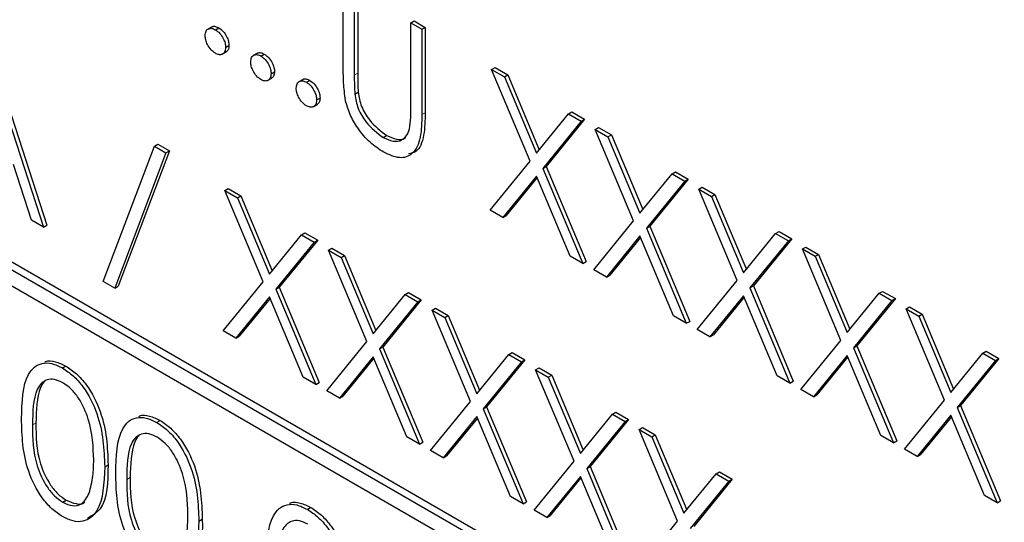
# Paper-space layout 'Blatt4' of a CAD drawing. Header units: millimetres. Extents: x 5 to 418, y 2 to 292.
# Tile 27 of 51: x 89.96 to 95.08, y 178.64 to 181.25. Entities that reach past the tile are written whole.
import ezdxf

# ---------------------------------------------------------------- set-up
doc = ezdxf.new("R2010")
doc.units = ezdxf.units.MM

psp = doc.layouts.new('Blatt4')

# ---------------------------------------------------------------- linework, layer by layer
at = {"color": 7, "linetype": 'Continuous', "lineweight": 25}
for p, q in [((100.4884, 173.8873), (83.5179, 183.6842)), ((100.4531, 173.8669), (83.4825, 183.6638)), ((83.4825, 183.5821), (100.4531, 173.7852)), ((91.6397, 180.9936), (91.6397, 181.4374)), ((91.6968, 181.4044), (91.6968, 180.9641)), ((91.7145, 181.4146), (91.7145, 180.9743)), ((91.9905, 181.2349), (92.0082, 181.2451)), ((91.9905, 180.7946), (91.9905, 181.2349)), ((91.9905, 181.2349), (92.0476, 181.2019)), ((92.0082, 181.2451), (92.0653, 181.2121)), ((90.9572, 181.2148), (90.9351, 181.202)), ((90.9748, 181.1995), (90.9924, 181.2097)), ((92.0476, 181.2019), (92.0653, 181.2121)), ((92.0476, 181.2019), (92.0476, 180.7581)), ((92.0653, 181.2121), (92.0653, 180.7683)), ((91.0278, 181.1076), (91.0455, 181.1178)), ((89.7876, 181.0777), (90.0813, 180.1732)), ((89.8053, 181.0879), (90.099, 180.1834)), ((91.0098, 181.0719), (91.0319, 181.0846)), ((91.1938, 181.0782), (91.1717, 181.0654)), ((91.2114, 181.0629), (91.229, 181.0731)), ((91.2644, 180.971), (91.2821, 180.9812)), ((92.4107, 180.9923), (92.4284, 181.0025)), ((92.4107, 180.9923), (92.4766, 180.9543)), ((92.6104, 180.517), (92.4107, 180.9923)), ((92.4284, 181.0025), (92.4943, 180.9645)), ((92.4766, 180.9543), (92.4943, 180.9645)), ((92.4943, 180.9645), (92.6577, 180.5753)), ((91.2464, 180.9353), (91.2685, 180.948)), ((91.4304, 180.9416), (91.4083, 180.9288)), ((91.448, 180.9263), (91.4656, 180.9365)), ((92.4766, 180.9543), (92.6433, 180.5575)), ((91.6994, 180.8649), (91.717, 180.8751)), ((91.483, 180.7987), (91.5051, 180.8114)), ((91.501, 180.8344), (91.5187, 180.8446)), ((92.6433, 180.5575), (92.8099, 180.7619)), ((92.8099, 180.7619), (92.8275, 180.7721)), ((92.8099, 180.7619), (92.8758, 180.7238)), ((92.8275, 180.7721), (92.8935, 180.734)), ((92.8758, 180.7238), (92.6763, 180.4789)), ((92.8935, 180.734), (92.6939, 180.4891)), ((92.8758, 180.7238), (92.8935, 180.734)), ((92.9492, 180.6815), (92.9669, 180.6917)), ((92.9492, 180.6815), (93.0151, 180.6434)), ((93.1488, 180.2061), (92.9492, 180.6815)), ((92.9669, 180.6917), (93.0328, 180.6536)), ((90.6576, 180.5943), (90.6752, 180.6045)), ((90.6752, 180.6045), (90.7354, 180.5698)), ((91.8467, 180.6395), (91.8644, 180.6497)), ((93.0151, 180.6434), (93.0328, 180.6536)), ((93.0151, 180.6434), (93.1817, 180.2466)), ((93.0328, 180.6536), (93.1962, 180.2644)), ((90.3914, 179.8906), (90.6576, 180.5943)), ((90.7177, 180.5595), (90.4516, 179.8558)), ((90.7354, 180.5698), (90.4692, 179.8661)), ((90.6576, 180.5943), (90.7177, 180.5595)), ((90.7177, 180.5595), (90.7354, 180.5698)), ((92.4026, 180.2621), (92.6104, 180.517)), ((90.0193, 180.209), (89.9252, 180.4989)), ((92.6763, 180.4789), (92.6939, 180.4891)), ((92.6763, 180.4789), (92.8839, 179.9842)), ((92.6939, 180.4891), (92.9016, 179.9945)), ((93.1817, 180.2466), (93.3484, 180.451)), ((93.3484, 180.451), (93.366, 180.4612)), ((93.3484, 180.451), (93.4143, 180.413)), ((93.366, 180.4612), (93.4319, 180.4232)), ((92.6433, 180.4385), (92.4685, 180.2241)), ((92.6464, 180.4309), (92.4861, 180.2343)), ((92.818, 180.0223), (92.6433, 180.4385)), ((93.4143, 180.413), (93.2148, 180.1681)), ((93.4319, 180.4232), (93.2324, 180.1783)), ((93.4143, 180.413), (93.4319, 180.4232)), ((91.0237, 180.3641), (91.0414, 180.3743)), ((91.0237, 180.3641), (91.0896, 180.326)), ((91.2233, 179.8887), (91.0237, 180.3641)), ((91.0414, 180.3743), (91.1073, 180.3362)), ((93.4877, 180.3706), (93.5054, 180.3808)), ((93.4877, 180.3706), (93.5536, 180.3325)), ((93.6873, 179.8953), (93.4877, 180.3706)), ((93.5054, 180.3808), (93.5713, 180.3427)), ((91.0896, 180.326), (91.1073, 180.3362)), ((91.0896, 180.326), (91.2562, 179.9292)), ((91.1073, 180.3362), (91.2707, 179.947)), ((93.5536, 180.3325), (93.5713, 180.3427)), ((93.5536, 180.3325), (93.7202, 179.9357)), ((93.5713, 180.3427), (93.7347, 179.9535)), ((92.4685, 180.2241), (92.4026, 180.2621)), ((90.0813, 180.1732), (90.0193, 180.209)), ((92.4685, 180.2241), (92.4861, 180.2343)), ((92.9411, 179.9513), (93.1488, 180.2061)), ((90.0813, 180.1732), (90.099, 180.1834)), ((91.4229, 180.1337), (91.4405, 180.1439)), ((91.4405, 180.1439), (91.5064, 180.1058)), ((93.2148, 180.1681), (93.2324, 180.1783)), ((93.2148, 180.1681), (93.4224, 179.6734)), ((93.2324, 180.1783), (93.4401, 179.6836)), ((93.8868, 180.1402), (93.9045, 180.1504)), ((93.9045, 180.1504), (93.9704, 180.1123)), ((91.2562, 179.9292), (91.4229, 180.1337)), ((91.4888, 180.0956), (91.2893, 179.8507)), ((91.5064, 180.1058), (91.3069, 179.8609)), ((91.4229, 180.1337), (91.4888, 180.0956)), ((91.4888, 180.0956), (91.5064, 180.1058)), ((93.1817, 180.1277), (93.007, 179.9132)), ((93.1849, 180.1201), (93.0246, 179.9234)), ((93.3565, 179.7114), (93.1817, 180.1277)), ((93.7202, 179.9357), (93.8868, 180.1402)), ((93.9528, 180.1021), (93.7532, 179.8572)), ((93.9704, 180.1123), (93.7709, 179.8674)), ((93.8868, 180.1402), (93.9528, 180.1021)), ((93.9528, 180.1021), (93.9704, 180.1123)), ((91.5622, 180.0532), (91.5799, 180.0634)), ((91.5622, 180.0532), (91.6281, 180.0152)), ((91.7618, 179.5779), (91.5622, 180.0532)), ((91.5799, 180.0634), (91.6458, 180.0254)), ((94.0262, 180.0597), (94.0439, 180.0699)), ((94.0262, 180.0597), (94.0921, 180.0217)), ((94.2258, 179.5844), (94.0262, 180.0597)), ((94.0439, 180.0699), (94.1098, 180.0319)), ((91.6281, 180.0152), (91.6458, 180.0254)), ((91.6281, 180.0152), (91.7947, 179.6184)), ((91.6458, 180.0254), (91.8092, 179.6362)), ((92.8839, 179.9842), (92.818, 180.0223)), ((92.8839, 179.9842), (92.9016, 179.9945)), ((94.0921, 180.0217), (94.1098, 180.0319)), ((94.0921, 180.0217), (94.2587, 179.6249)), ((94.1098, 180.0319), (94.2732, 179.6427)), ((93.007, 179.9132), (92.9411, 179.9513)), ((90.4516, 179.8558), (90.3914, 179.8906)), ((91.0155, 179.6339), (91.2233, 179.8887)), ((93.007, 179.9132), (93.0246, 179.9234)), ((93.4795, 179.6404), (93.6873, 179.8953)), ((90.4516, 179.8558), (90.4692, 179.8661)), ((91.2893, 179.8507), (91.3069, 179.8609)), ((91.2893, 179.8507), (91.4969, 179.356)), ((91.3069, 179.8609), (91.5146, 179.3662)), ((93.7532, 179.8572), (93.7709, 179.8674)), ((93.7532, 179.8572), (93.9609, 179.3625)), ((93.7709, 179.8674), (93.9786, 179.3727)), ((94.4253, 179.8293), (94.443, 179.8395)), ((94.443, 179.8395), (94.5089, 179.8015)), ((91.2562, 179.8103), (91.0815, 179.5959)), ((91.2594, 179.8027), (91.0991, 179.6061)), ((91.431, 179.3941), (91.2562, 179.8103)), ((91.7947, 179.6184), (91.9613, 179.8228)), ((92.0273, 179.7847), (91.8277, 179.5398)), ((92.0449, 179.7949), (91.8454, 179.55)), ((91.9613, 179.8228), (91.979, 179.833)), ((91.9613, 179.8228), (92.0273, 179.7847)), ((91.979, 179.833), (92.0449, 179.7949)), ((92.0273, 179.7847), (92.0449, 179.7949)), ((93.7202, 179.8168), (93.5454, 179.6024)), ((93.7234, 179.8092), (93.5631, 179.6126)), ((93.895, 179.4006), (93.7202, 179.8168)), ((94.2587, 179.6249), (94.4253, 179.8293)), ((94.4912, 179.7913), (94.2917, 179.5463)), ((94.5089, 179.8015), (94.3094, 179.5566)), ((94.4253, 179.8293), (94.4912, 179.7913)), ((94.4912, 179.7913), (94.5089, 179.8015)), ((92.1007, 179.7424), (92.1184, 179.7526)), ((92.1007, 179.7424), (92.1666, 179.7043)), ((92.3003, 179.267), (92.1007, 179.7424)), ((92.1184, 179.7526), (92.1843, 179.7145)), ((94.5647, 179.7489), (94.5824, 179.7591)), ((94.5647, 179.7489), (94.6306, 179.7108)), ((94.7643, 179.2735), (94.5647, 179.7489)), ((94.5824, 179.7591), (94.6483, 179.721)), ((92.1666, 179.7043), (92.1843, 179.7145)), ((92.1666, 179.7043), (92.3332, 179.3075)), ((92.1843, 179.7145), (92.3477, 179.3253)), ((93.4224, 179.6734), (93.3565, 179.7114)), ((93.4224, 179.6734), (93.4401, 179.6836)), ((94.6306, 179.7108), (94.6483, 179.721)), ((94.6306, 179.7108), (94.7972, 179.314)), ((94.6483, 179.721), (94.8117, 179.3318)), ((91.0815, 179.5959), (91.0155, 179.6339)), ((93.5454, 179.6024), (93.4795, 179.6404)), ((91.0815, 179.5959), (91.0991, 179.6061)), ((93.5454, 179.6024), (93.5631, 179.6126)), ((94.018, 179.3296), (94.2258, 179.5844)), ((91.554, 179.323), (91.7618, 179.5779)), ((91.8277, 179.5398), (91.8454, 179.55)), ((91.8277, 179.5398), (92.0354, 179.0451)), ((91.8454, 179.55), (92.0531, 179.0553)), ((94.2917, 179.5463), (94.3094, 179.5566)), ((94.2917, 179.5463), (94.4994, 179.0517)), ((94.3094, 179.5566), (94.5171, 179.0619)), ((94.9638, 179.5184), (94.9815, 179.5286)), ((94.9815, 179.5286), (95.0474, 179.4906)), ((91.7947, 179.4994), (91.6199, 179.285)), ((91.7979, 179.4918), (91.6376, 179.2952)), ((91.9695, 179.0832), (91.7947, 179.4994)), ((92.3332, 179.3075), (92.4998, 179.5119)), ((92.5834, 179.4841), (92.3839, 179.2392)), ((92.4998, 179.5119), (92.5175, 179.5221)), ((92.4998, 179.5119), (92.5657, 179.4739)), ((92.5175, 179.5221), (92.5834, 179.4841)), ((92.5657, 179.4739), (92.5834, 179.4841)), ((94.2587, 179.5059), (94.0839, 179.2915)), ((94.2619, 179.4984), (94.1016, 179.3017)), ((94.4335, 179.0897), (94.2587, 179.5059)), ((94.7972, 179.314), (94.9638, 179.5184)), ((95.0297, 179.4804), (94.8302, 179.2355)), ((95.0474, 179.4906), (94.8479, 179.2457)), ((94.9638, 179.5184), (95.0297, 179.4804)), ((95.0297, 179.4804), (95.0474, 179.4906)), ((90.1799, 179.4411), (90.1976, 179.4513)), ((92.5657, 179.4739), (92.3662, 179.229)), ((92.6392, 179.4315), (92.6568, 179.4417)), ((92.6392, 179.4315), (92.7051, 179.3934)), ((92.8388, 178.9562), (92.6392, 179.4315)), ((92.6568, 179.4417), (92.7228, 179.4036)), ((91.4969, 179.356), (91.431, 179.3941)), ((92.7051, 179.3934), (92.7228, 179.4036)), ((92.7051, 179.3934), (92.8717, 178.9966)), ((92.7228, 179.4036), (92.8862, 179.0144)), ((93.9609, 179.3625), (93.895, 179.4006)), ((91.4969, 179.356), (91.5146, 179.3662)), ((93.9609, 179.3625), (93.9786, 179.3727)), ((94.0839, 179.2915), (94.018, 179.3296)), ((91.6199, 179.285), (91.554, 179.323)), ((91.6199, 179.285), (91.6376, 179.2952)), ((94.0839, 179.2915), (94.1016, 179.3017)), ((94.5565, 179.0187), (94.7643, 179.2735)), ((92.0925, 179.0122), (92.3003, 179.267)), ((92.3662, 179.229), (92.3839, 179.2392)), ((92.3662, 179.229), (92.5739, 178.7343)), ((92.3839, 179.2392), (92.5916, 178.7445)), ((94.8302, 179.2355), (94.8479, 179.2457)), ((94.8302, 179.2355), (95.0379, 178.7408)), ((94.8479, 179.2457), (95.0556, 178.751)), ((92.3332, 179.1886), (92.1584, 178.9741)), ((92.3364, 179.181), (92.1761, 178.9843)), ((92.508, 178.7723), (92.3332, 179.1886)), ((92.8717, 178.9966), (93.0383, 179.2011)), ((93.1219, 179.1732), (92.9224, 178.9283)), ((93.0383, 179.2011), (93.056, 179.2113)), ((93.0383, 179.2011), (93.1042, 179.163)), ((93.056, 179.2113), (93.1219, 179.1732)), ((93.1042, 179.163), (93.1219, 179.1732)), ((94.7972, 179.1951), (94.6224, 178.9806)), ((94.8004, 179.1875), (94.6401, 178.9908)), ((94.972, 178.7788), (94.7972, 179.1951)), ((90.6694, 179.1585), (90.6871, 179.1687)), ((93.1042, 179.163), (92.9047, 178.9181)), ((93.1777, 179.1206), (93.1953, 179.1308)), ((93.1777, 179.1206), (93.2436, 179.0826)), ((93.3773, 178.6453), (93.1777, 179.1206)), ((93.1953, 179.1308), (93.2612, 179.0928)), ((92.0354, 179.0451), (91.9695, 179.0832)), ((93.2436, 179.0826), (93.2612, 179.0928)), ((93.2436, 179.0826), (93.4102, 178.6858)), ((93.2612, 179.0928), (93.4247, 178.7036)), ((94.4994, 179.0517), (94.4335, 179.0897)), ((92.0354, 179.0451), (92.0531, 179.0553)), ((94.4994, 179.0517), (94.5171, 179.0619)), ((94.6224, 178.9806), (94.5565, 179.0187)), ((92.1584, 178.9741), (92.0925, 179.0122)), ((92.1584, 178.9741), (92.1761, 178.9843)), ((94.6224, 178.9806), (94.6401, 178.9908)), ((90.3995, 178.9277), (90.4172, 178.9379)), ((92.631, 178.7013), (92.8388, 178.9562)), ((92.9047, 178.9181), (92.9224, 178.9283)), ((92.9047, 178.9181), (93.1124, 178.4234)), ((92.9224, 178.9283), (93.1301, 178.4336)), ((92.8717, 178.8777), (92.6969, 178.6633)), ((92.8749, 178.8701), (92.7146, 178.6735)), ((93.0465, 178.4615), (92.8717, 178.8777)), ((93.4102, 178.6858), (93.5768, 178.8902)), ((93.5768, 178.8902), (93.5945, 178.9004)), ((93.5768, 178.8902), (93.6427, 178.8522)), ((93.5945, 178.9004), (93.6604, 178.8624)), ((93.6427, 178.8522), (93.4432, 178.6072)), ((93.6604, 178.8624), (93.4609, 178.6175)), ((93.6427, 178.8522), (93.6604, 178.8624)), ((92.5739, 178.7343), (92.508, 178.7723)), ((95.0379, 178.7408), (94.972, 178.7788)), ((90.1818, 178.7428), (90.1995, 178.753)), ((91.4527, 178.7063), (91.4704, 178.7165)), ((92.5739, 178.7343), (92.5916, 178.7445)), ((95.0379, 178.7408), (95.0556, 178.751)), ((92.6969, 178.6633), (92.631, 178.7013)), ((92.6969, 178.6633), (92.7146, 178.6735)), ((90.8891, 178.6451), (90.9068, 178.6553)), ((93.1695, 178.3904), (93.3773, 178.6453))]:
    psp.add_line(p, q, dxfattribs=at)
at = {"color": 7, "linetype": 'Continuous', "lineweight": 18}
for p, q in [((91.6968, 180.9641), (91.7145, 180.9743)), ((92.0476, 180.7581), (92.0653, 180.7683)), ((90.0242, 179.1447), (90.0419, 179.1549)), ((90.5138, 178.8621), (90.5314, 178.8723))]:
    psp.add_line(p, q, dxfattribs=at)
at = {"color": 7, "linetype": 'Continuous', "lineweight": 25}
for points, knots in [([(90.9556, 181.2126), (90.9566, 181.2135), (90.9611, 181.2181), (90.9743, 181.218), (90.9864, 181.2124), (90.9924, 181.2097)], [0, 0, 0, 0, 0.116519, 0.558075, 1, 1, 1, 1]), ([(90.9217, 181.1688), (90.9226, 181.1773), (90.9245, 181.1943), (90.9389, 181.206), (90.9563, 181.2082), (90.9686, 181.2024), (90.9748, 181.1995)], [0, 0, 0, 0, 0.279563, 0.559276, 0.779546, 1, 1, 1, 1]), ([(90.9748, 181.077), (90.9669, 181.0826), (90.9513, 181.0938), (90.9341, 181.1204), (90.9234, 181.1466), (90.9223, 181.1614), (90.9217, 181.1688)], [0, 0, 0, 0, 0.279569, 0.55913, 0.779561, 1, 1, 1, 1]), ([(90.9748, 181.1995), (90.9826, 181.1939), (90.9983, 181.1828), (91.0154, 181.156), (91.0263, 181.1298), (91.0273, 181.115), (91.0278, 181.1076)], [0, 0, 0, 0, 0.279608, 0.559239, 0.779495, 1, 1, 1, 1]), ([(90.9924, 181.2097), (91.0003, 181.2041), (91.016, 181.193), (91.0331, 181.1662), (91.044, 181.14), (91.045, 181.1252), (91.0455, 181.1178)], [0, 0, 0, 0, 0.279608, 0.559239, 0.779495, 1, 1, 1, 1]), ([(91.0455, 181.1178), (91.0447, 181.1091), (91.0433, 181.0933), (91.0335, 181.087), (91.0291, 181.0842)], [0, 0, 0, 0, 0.5544517, 1, 1, 1, 1]), ([(91.0278, 181.1076), (91.0269, 181.0991), (91.025, 181.0821), (91.0105, 181.0706), (90.9932, 181.0683), (90.9809, 181.0741), (90.9748, 181.077)], [0, 0, 0, 0, 0.279494, 0.559344, 0.77968, 1, 1, 1, 1]), ([(91.1583, 181.0322), (91.1593, 181.0407), (91.1611, 181.0577), (91.1755, 181.0694), (91.1929, 181.0716), (91.2052, 181.0658), (91.2114, 181.0629)], [0, 0, 0, 0, 0.279563, 0.559276, 0.779546, 1, 1, 1, 1]), ([(91.1922, 181.076), (91.1932, 181.0769), (91.1977, 181.0815), (91.2109, 181.0814), (91.223, 181.0758), (91.229, 181.0731)], [0, 0, 0, 0, 0.116519, 0.558075, 1, 1, 1, 1]), ([(91.229, 181.0731), (91.2369, 181.0675), (91.2526, 181.0564), (91.2697, 181.0296), (91.2806, 181.0034), (91.2816, 180.9886), (91.2821, 180.9812)], [0, 0, 0, 0, 0.279608, 0.559239, 0.779495, 1, 1, 1, 1]), ([(91.2114, 180.9404), (91.2036, 180.946), (91.188, 180.9572), (91.1707, 180.9838), (91.16, 181.01), (91.1589, 181.0248), (91.1583, 181.0322)], [0, 0, 0, 0, 0.279569, 0.559129, 0.779561, 1, 1, 1, 1]), ([(91.2114, 181.0629), (91.2192, 181.0573), (91.2349, 181.0462), (91.252, 181.0194), (91.2629, 180.9932), (91.2639, 180.9784), (91.2644, 180.971)], [0, 0, 0, 0, 0.279608, 0.559239, 0.779495, 1, 1, 1, 1]), ([(91.2644, 180.971), (91.2635, 180.9625), (91.2616, 180.9455), (91.2471, 180.934), (91.2298, 180.9317), (91.2175, 180.9375), (91.2114, 180.9404)], [0, 0, 0, 0, 0.279494, 0.559344, 0.77968, 1, 1, 1, 1]), ([(91.2821, 180.9812), (91.2813, 180.9725), (91.2799, 180.9567), (91.2701, 180.9504), (91.2657, 180.9476)], [0, 0, 0, 0, 0.5544509, 1, 1, 1, 1]), ([(91.651, 180.8322), (91.647, 180.8632), (91.6397, 180.9187), (91.6397, 180.9707), (91.6397, 180.9936)], [0, 0, 0, 0, 0.559521, 1, 1, 1, 1]), ([(91.6968, 180.9641), (91.6968, 180.9459), (91.6967, 180.9133), (91.6985, 180.8797), (91.6994, 180.8649)], [0, 0, 0, 0, 0.560149, 1, 1, 1, 1]), ([(91.7145, 180.9743), (91.7144, 180.9561), (91.7143, 180.9235), (91.7162, 180.8899), (91.717, 180.8751)], [0, 0, 0, 0, 0.560149, 1, 1, 1, 1]), ([(91.3949, 180.8957), (91.3959, 180.9041), (91.3977, 180.9211), (91.4121, 180.9328), (91.4295, 180.9351), (91.4418, 180.9292), (91.448, 180.9263)], [0, 0, 0, 0, 0.279563, 0.559276, 0.779546, 1, 1, 1, 1]), ([(91.4288, 180.9394), (91.4298, 180.9403), (91.4343, 180.9449), (91.4475, 180.9448), (91.4596, 180.9393), (91.4656, 180.9365)], [0, 0, 0, 0, 0.116519, 0.558074, 1, 1, 1, 1]), ([(91.448, 180.9263), (91.4558, 180.9207), (91.4715, 180.9096), (91.4886, 180.8829), (91.4995, 180.8566), (91.5005, 180.8418), (91.501, 180.8344)], [0, 0, 0, 0, 0.279608, 0.559239, 0.779495, 1, 1, 1, 1]), ([(91.4656, 180.9365), (91.4735, 180.9309), (91.4892, 180.9198), (91.5063, 180.8931), (91.5172, 180.8668), (91.5182, 180.852), (91.5187, 180.8446)], [0, 0, 0, 0, 0.279608, 0.559239, 0.779495, 1, 1, 1, 1]), ([(91.448, 180.8038), (91.4402, 180.8094), (91.4246, 180.8206), (91.4073, 180.8472), (91.3966, 180.8734), (91.3955, 180.8882), (91.3949, 180.8957)], [0, 0, 0, 0, 0.279569, 0.559129, 0.779562, 1, 1, 1, 1]), ([(91.6994, 180.8649), (91.7034, 180.8401), (91.7115, 180.7906), (91.766, 180.7013), (91.8161, 180.663), (91.8467, 180.6395)], [0, 0, 0, 0, 0.281056, 0.560822, 1, 1, 1, 1]), ([(91.717, 180.8751), (91.7211, 180.8503), (91.7292, 180.8008), (91.7837, 180.7115), (91.8338, 180.6732), (91.8644, 180.6497)], [0, 0, 0, 0, 0.281056, 0.560822, 1, 1, 1, 1]), ([(91.501, 180.8344), (91.5001, 180.8259), (91.4982, 180.8089), (91.4837, 180.7974), (91.4664, 180.7951), (91.4541, 180.8009), (91.448, 180.8038)], [0, 0, 0, 0, 0.279494, 0.559344, 0.77968, 1, 1, 1, 1]), ([(91.5187, 180.8446), (91.5179, 180.8359), (91.5165, 180.8201), (91.5067, 180.8138), (91.5023, 180.8111)], [0, 0, 0, 0, 0.554451, 1, 1, 1, 1]), ([(91.8499, 180.5623), (91.8258, 180.5782), (91.7775, 180.6099), (91.7166, 180.6815), (91.6719, 180.7587), (91.658, 180.8077), (91.651, 180.8322)], [0, 0, 0, 0, 0.280221, 0.559915, 0.77995, 1, 1, 1, 1]), ([(92.0476, 180.7581), (92.0471, 180.7174), (92.046, 180.6366), (92.0076, 180.5503), (91.9336, 180.5244), (91.8778, 180.5497), (91.8499, 180.5623)], [0, 0, 0, 0, 0.281654, 0.560111, 0.780079, 1, 1, 1, 1]), ([(92.0653, 180.7683), (92.0645, 180.7283), (92.0628, 180.6489), (92.0331, 180.5655), (91.9915, 180.5571), (91.9791, 180.5546)], [0, 0, 0, 0, 0.415671, 0.826622, 1, 1, 1, 1]), ([(91.984, 180.6842), (91.9864, 180.704), (91.9908, 180.7394), (91.9906, 180.7777), (91.9905, 180.7946)], [0, 0, 0, 0, 0.5596, 1, 1, 1, 1]), ([(91.8467, 180.6395), (91.8643, 180.6316), (91.8994, 180.6157), (91.9418, 180.6223), (91.9707, 180.6465), (91.9796, 180.6716), (91.984, 180.6842)], [0, 0, 0, 0, 0.279782, 0.559375, 0.779566, 1, 1, 1, 1]), ([(91.8644, 180.6497), (91.8817, 180.6422), (91.9163, 180.627), (91.951, 180.6281), (91.9629, 180.639), (91.9641, 180.6401)], [0, 0, 0, 0, 0.473794, 0.947268, 1, 1, 1, 1]), ([(90.0875, 179.4724), (90.0892, 179.4732), (90.1043, 179.4809), (90.1424, 179.4772), (90.1792, 179.4599), (90.1976, 179.4513)], [0, 0, 0, 0, 0.057964, 0.529021, 1, 1, 1, 1]), ([(89.9671, 179.1773), (89.9696, 179.2637), (89.9727, 179.3717), (90.032, 179.4479), (90.0733, 179.4679), (90.1241, 179.4681), (90.1613, 179.4501), (90.1799, 179.4411)], [0, 0, 0, 0, 0.498709, 0.624176, 0.74947, 0.874745, 1, 1, 1, 1]), ([(90.1799, 179.4411), (90.1986, 179.4286), (90.2361, 179.4035), (90.3044, 179.3257), (90.3904, 179.1534), (90.3959, 179.018), (90.3995, 178.9277)], [0, 0, 0, 0, 0.125599, 0.251197, 0.500582, 1, 1, 1, 1]), ([(90.1976, 179.4513), (90.2163, 179.4388), (90.2538, 179.4137), (90.322, 179.3359), (90.4081, 179.1636), (90.4136, 179.0282), (90.4172, 178.9379)], [0, 0, 0, 0, 0.125599, 0.251197, 0.500582, 1, 1, 1, 1]), ([(90.1818, 179.3646), (90.1672, 179.3714), (90.138, 179.3849), (90.0993, 179.3813), (90.0684, 179.363), (90.0263, 179.2978), (90.0252, 179.2127), (90.0242, 179.1447)], [0, 0, 0, 0, 0.125138, 0.25042, 0.375524, 0.50085, 1, 1, 1, 1]), ([(90.0885, 179.3713), (90.0882, 179.3711), (90.0778, 179.3649), (90.0467, 179.3037), (90.0441, 179.221), (90.0419, 179.1549)], [0, 0, 0, 0, 0.004527, 0.204307, 1, 1, 1, 1]), ([(90.3424, 178.961), (90.3401, 179.0306), (90.3365, 179.1348), (90.277, 179.2702), (90.2255, 179.3341), (90.1964, 179.3544), (90.1818, 179.3646)], [0, 0, 0, 0, 0.500066, 0.749022, 0.874598, 1, 1, 1, 1]), ([(90.1799, 178.6685), (90.1613, 178.681), (90.1242, 178.7059), (90.0566, 178.7834), (89.973, 178.9551), (89.9695, 179.0884), (89.9671, 179.1773)], [0, 0, 0, 0, 0.125551, 0.251089, 0.500253, 1, 1, 1, 1]), ([(90.4567, 178.8947), (90.4591, 178.9811), (90.4622, 179.0891), (90.5215, 179.1653), (90.5628, 179.1853), (90.6136, 179.1855), (90.6508, 179.1675), (90.6694, 179.1585)], [0, 0, 0, 0, 0.498709, 0.624176, 0.74947, 0.874745, 1, 1, 1, 1]), ([(90.577, 179.1897), (90.5787, 179.1906), (90.5939, 179.1983), (90.6319, 179.1946), (90.6687, 179.1773), (90.6871, 179.1687)], [0, 0, 0, 0, 0.057964, 0.529021, 1, 1, 1, 1]), ([(90.0242, 179.1447), (90.0247, 179.0757), (90.0254, 178.9724), (90.0865, 178.8368), (90.1381, 178.7734), (90.1673, 178.753), (90.1818, 178.7428)], [0, 0, 0, 0, 0.50029, 0.749087, 0.874606, 1, 1, 1, 1]), ([(90.0419, 179.1549), (90.0424, 179.0859), (90.0431, 178.9826), (90.1042, 178.847), (90.1558, 178.7836), (90.1849, 178.7632), (90.1995, 178.753)], [0, 0, 0, 0, 0.50029, 0.749087, 0.874606, 1, 1, 1, 1]), ([(90.6694, 179.1585), (90.6882, 179.1459), (90.7256, 179.1209), (90.7939, 179.0431), (90.8799, 178.8708), (90.8854, 178.7354), (90.8891, 178.6451)], [0, 0, 0, 0, 0.125599, 0.251198, 0.500582, 1, 1, 1, 1]), ([(90.6871, 179.1687), (90.7058, 179.1562), (90.7433, 179.1311), (90.8116, 179.0533), (90.8976, 178.881), (90.9031, 178.7456), (90.9068, 178.6553)], [0, 0, 0, 0, 0.125599, 0.251198, 0.500582, 1, 1, 1, 1]), ([(90.6713, 179.082), (90.6568, 179.0888), (90.6276, 179.1022), (90.5889, 179.0987), (90.558, 179.0804), (90.5159, 179.0152), (90.5147, 178.9301), (90.5138, 178.8621)], [0, 0, 0, 0, 0.125138, 0.25042, 0.375524, 0.50085, 1, 1, 1, 1]), ([(90.578, 179.0887), (90.5778, 179.0885), (90.5673, 179.0823), (90.5363, 179.0211), (90.5336, 178.9384), (90.5314, 178.8723)], [0, 0, 0, 0, 0.004527, 0.204308, 1, 1, 1, 1]), ([(90.832, 178.6784), (90.8296, 178.748), (90.8261, 178.8522), (90.7665, 178.9876), (90.715, 179.0515), (90.6859, 179.0718), (90.6713, 179.082)], [0, 0, 0, 0, 0.500066, 0.749022, 0.874598, 1, 1, 1, 1]), ([(90.3995, 178.9277), (90.396, 178.8416), (90.3907, 178.7124), (90.3041, 178.6405), (90.236, 178.6414), (90.1986, 178.6595), (90.1799, 178.6685)], [0, 0, 0, 0, 0.499405, 0.748742, 0.874373, 1, 1, 1, 1]), ([(90.4172, 178.9379), (90.4154, 178.8483), (90.4127, 178.7178), (90.3343, 178.6732), (90.3097, 178.6592)], [0, 0, 0, 0, 0.6868386, 1, 1, 1, 1]), ([(90.3183, 178.7901), (90.3264, 178.8193), (90.3409, 178.8715), (90.342, 178.9336), (90.3424, 178.961)], [0, 0, 0, 0, 0.559589, 1, 1, 1, 1]), ([(90.6694, 178.3859), (90.6509, 178.3984), (90.6137, 178.4233), (90.5461, 178.5008), (90.4625, 178.6725), (90.459, 178.8058), (90.4567, 178.8947)], [0, 0, 0, 0, 0.125551, 0.251088, 0.500253, 1, 1, 1, 1]), ([(90.5314, 178.8723), (90.5319, 178.8033), (90.5326, 178.7), (90.5937, 178.5644), (90.6453, 178.501), (90.6745, 178.4806), (90.689, 178.4704)], [0, 0, 0, 0, 0.50029, 0.749087, 0.874606, 1, 1, 1, 1]), ([(90.5138, 178.8621), (90.5142, 178.7931), (90.5149, 178.6898), (90.576, 178.5542), (90.6277, 178.4908), (90.6568, 178.4704), (90.6713, 178.4602)], [0, 0, 0, 0, 0.50029, 0.749087, 0.874606, 1, 1, 1, 1]), ([(90.1818, 178.7428), (90.1992, 178.7353), (90.234, 178.7202), (90.2877, 178.7312), (90.3067, 178.7678), (90.3183, 178.7901)], [0, 0, 0, 0, 0.280252, 0.560771, 1, 1, 1, 1]), ([(90.1995, 178.753), (90.2164, 178.7461), (90.2504, 178.7323), (90.2852, 178.7322), (90.2944, 178.7447), (90.2947, 178.7451)], [0, 0, 0, 0, 0.492376, 0.985222, 1, 1, 1, 1]), ([(91.2399, 178.4426), (91.2424, 178.5289), (91.2455, 178.637), (91.3048, 178.7131), (91.3461, 178.7331), (91.3969, 178.7333), (91.4341, 178.7153), (91.4527, 178.7063)], [0, 0, 0, 0, 0.498709, 0.624176, 0.74947, 0.874745, 1, 1, 1, 1]), ([(91.3603, 178.7376), (91.362, 178.7384), (91.3771, 178.7462), (91.4151, 178.7424), (91.452, 178.7252), (91.4704, 178.7165)], [0, 0, 0, 0, 0.057965, 0.529021, 1, 1, 1, 1]), ([(91.4704, 178.7165), (91.4891, 178.704), (91.5266, 178.6789), (91.5948, 178.6011), (91.6809, 178.4289), (91.6863, 178.2935), (91.69, 178.2031)], [0, 0, 0, 0, 0.125599, 0.251198, 0.500582, 1, 1, 1, 1]), ([(90.8079, 178.5075), (90.816, 178.5367), (90.8305, 178.5889), (90.8315, 178.651), (90.832, 178.6784)], [0, 0, 0, 0, 0.559589, 1, 1, 1, 1]), ([(91.4527, 178.7063), (91.4714, 178.6938), (91.5089, 178.6687), (91.5772, 178.5909), (91.6632, 178.4187), (91.6687, 178.2833), (91.6723, 178.1929)], [0, 0, 0, 0, 0.125599, 0.251198, 0.500582, 1, 1, 1, 1]), ([(90.8891, 178.6451), (90.8855, 178.559), (90.8802, 178.4298), (90.7937, 178.3579), (90.7256, 178.3588), (90.6881, 178.3769), (90.6694, 178.3859)], [0, 0, 0, 0, 0.499405, 0.748742, 0.874373, 1, 1, 1, 1]), ([(90.9068, 178.6553), (90.9075, 178.5627), (90.9085, 178.4522), (90.8474, 178.4121), (90.8375, 178.4057)], [0, 0, 0, 0, 0.838248, 1, 1, 1, 1]), ([(91.4546, 178.6299), (91.44, 178.6366), (91.4108, 178.6501), (91.3721, 178.6466), (91.3412, 178.6283), (91.2991, 178.5631), (91.298, 178.4779), (91.297, 178.4099)], [0, 0, 0, 0, 0.125138, 0.25042, 0.375524, 0.500849, 1, 1, 1, 1])]:
    psp.add_open_spline(points, degree=3, knots=knots, dxfattribs=at)

doc.saveas('drawing.dxf')
